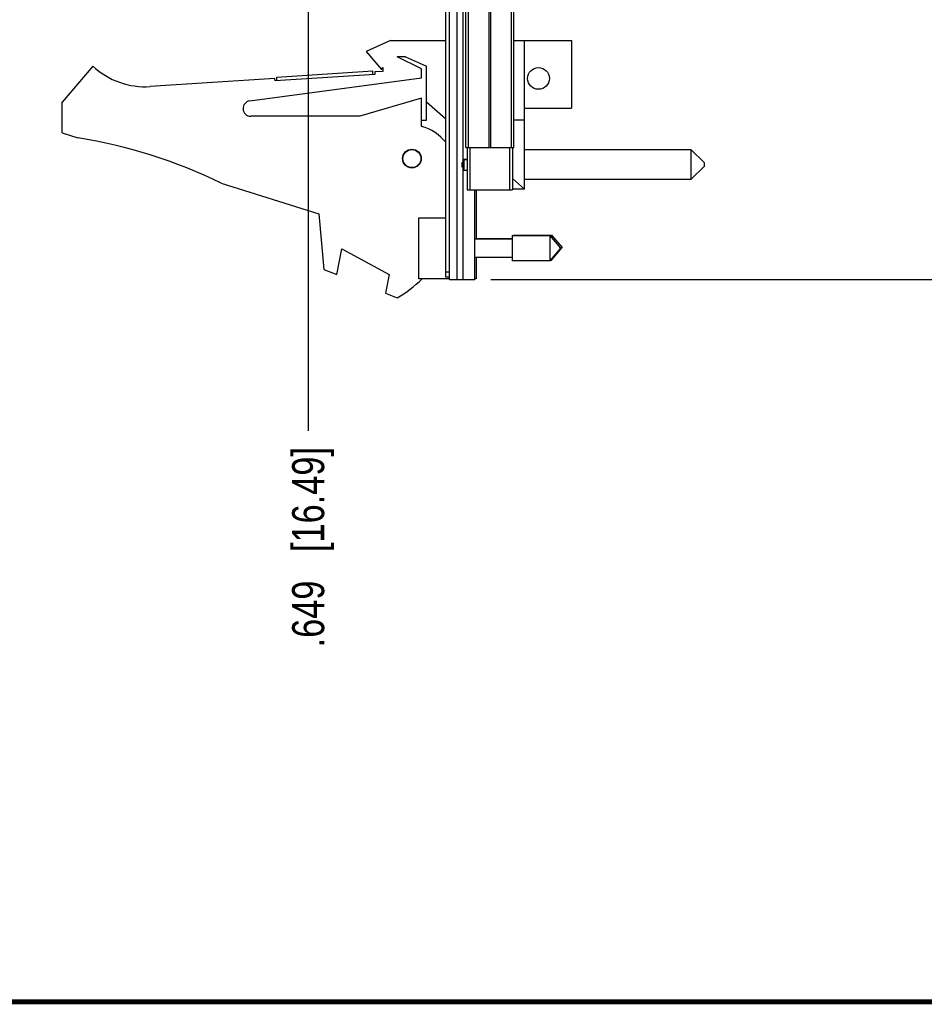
# Model space of a CAD drawing. Header units: inches. Extents: x 0.2 to 16.8, y 0.2 to 10.8.
# Tile 3 of 34: x 7.8 to 11.4, y 0.2 to 4.1. Entities that reach past the tile are written whole.
import ezdxf

# ---------------------------------------------------------------- set-up
doc = ezdxf.new("R2010")
doc.units = ezdxf.units.IN
doc.header["$LTSCALE"] = 0.935
doc.header["$MEASUREMENT"] = 0
doc.layers.get('0').update_dxf_attribs({"linetype": 'CONTINUOUS'})
doc.layers.add('DIMENSIONS', color=7, linetype='CONTINUOUS')
doc.styles.get("Standard").update_dxf_attribs({"font": 'txt', "width": 0.8})
doc.dimstyles.new('DIMSTYLE_1', dxfattribs={"dimtxt": 0.125, "dimasz": 0.18, "dimexe": 0.18, "dimexo": 0.0625, "dimgap": 0.09, "dimtad": 0, "dimtih": 1, "dimtoh": 1, "dimdec": 3, "dimzin": 4, "dimdsep": 46, "dimtxsty": 'STANDARD', "dimblk": '_FILLED', "dimblk1": '_FILLED', "dimblk2": '_FILLED', "dimcen": 0.09, "dimadec": 0, "dimazin": 0, "dimtp": 0.01, "dimtm": 0.01, "dimtfac": 1, "dimtdec": 3, "dimtofl": 0, "dimtmove": 0, "dimatfit": 3, "dimldrblk": '_FILLED', "dimfxl": 1, "dimtolj": 1, "dimtzin": 4, "dimarcsym": 0})
doc.dimstyles.new('DIMSTYLE_2', dxfattribs={"dimtxt": 0.125, "dimasz": 0.18, "dimexe": 0.18, "dimexo": 0.0625, "dimgap": 0.09, "dimtad": 0, "dimtih": 1, "dimtoh": 1, "dimdec": 3, "dimzin": 4, "dimdsep": 46, "dimtxsty": 'STANDARD', "dimblk": '_FILLED', "dimblk1": '_FILLED', "dimblk2": '_FILLED', "dimcen": 0.09, "dimadec": 0, "dimazin": 0, "dimtp": 0.01, "dimtm": 0.01, "dimtfac": 1, "dimtdec": 3, "dimtofl": 0, "dimtmove": 0, "dimatfit": 3, "dimldrblk": '_FILLED', "dimfxl": 1, "dimtolj": 1, "dimtzin": 4, "dimarcsym": 0})

# ---------------------------------------------------------------- blocks, each defined once
blk = doc.blocks.new('*D26')
at = {"layer": 'DIMENSIONS', "color": 2, "linetype": 'CONTINUOUS'}
blk.add_line((8.972, 5.4385), (8.972, 2.4823), dxfattribs=at)
at = {"layer": 'DIMENSIONS', "color": 2, "linetype": 'CONTINUOUS', "insert": (8.9095, 2.4198), "char_height": 0.125, "width": 1.225, "attachment_point": 3, "rotation": 90, "line_spacing_factor": 0.9}
blk.add_mtext('.649{\\Ftxt.shx;\\W1.000000;\\H0.125000; }[16.49]', dxfattribs=at)
blk = doc.blocks.new('_FILLED')
at = {"color": 0, "linetype": 'BYBLOCK'}
blk.add_solid([(0, 0), (-1, 0.174), (-1, -0.174)], dxfattribs=at)
blk = doc.blocks.new('*D27')
at = {"layer": 'DIMENSIONS', "color": 2, "linetype": 'CONTINUOUS'}
for p, q in [((9.6839, 8.1371), (11.8265, 8.1371)), ((11.7015, 8.1371), (11.7015, 5.7296)), ((11.7015, 3.0721), (11.7015, 5.4796)), ((9.6839, 3.0721), (11.8265, 3.0721))]:
    blk.add_line(p, q, dxfattribs=at)
at = {"layer": 'DIMENSIONS', "color": 2, "linetype": 'CONTINUOUS', "xscale": 0.18, "yscale": 0.18, "zscale": 0.18}
for p, rotation in [((11.7015, 8.1371), 90), ((11.7015, 3.0721), 270)]:
    blk.add_blockref('_FILLED', p, dxfattribs=dict(at, rotation=rotation))
at = {"layer": 'DIMENSIONS', "color": 2, "linetype": 'CONTINUOUS', "insert": (11.7015, 5.6671), "char_height": 0.125, "width": 1.425, "attachment_point": 2, "line_spacing_factor": 0.9}
blk.add_mtext('5.065{\\Ftxt.shx;\\W1.000000;\\H0.125000; }[128.65]', dxfattribs=at)

msp = doc.modelspace()

# ---------------------------------------------------------------- linework, layer by layer
at = {"color": 7, "linetype": 'CONTINUOUS'}
for p, q in [((9.5234, 3.0721), (9.5234, 8.1371)), ((9.5524, 3.0721), (9.5524, 8.1371)), ((9.5084, 3.082), (9.5084, 8.1272)), ((9.5859, 3.5871), (9.5859, 7.5871)), ((9.7739, 3.5871), (9.7739, 7.5871)), ((9.2934, 4.0036), (9.1984, 3.9606)), ((9.2934, 4.0036), (9.5084, 4.0036)), ((9.7739, 4.0036), (9.9984, 4.0036)), ((9.8144, 3.4246), (9.8144, 4.0036)), ((9.9984, 4.0036), (9.9984, 3.7406)), ((9.1984, 3.9606), (9.2584, 3.8906)), ((9.3516, 3.9406), (9.3194, 3.9406)), ((9.4134, 3.8936), (9.3194, 3.9406)), ((9.3516, 3.9406), (9.4334, 3.9036)), ((8.1334, 3.9036), (8.0134, 3.7636)), ((8.8495, 3.8615), (9.2237, 3.886)), ((9.2247, 3.8711), (9.2237, 3.886)), ((9.2634, 3.8836), (9.2315, 3.8815)), ((9.2315, 3.8815), (9.2322, 3.8715)), ((9.2584, 3.8906), (9.2634, 3.8982)), ((9.2634, 3.8982), (9.2634, 3.8836)), ((9.4134, 3.8586), (9.4134, 3.8936)), ((9.4334, 3.6936), (9.4334, 3.9036)), ((8.8423, 3.856), (8.357, 3.8243)), ((8.7444, 3.7683), (9.4134, 3.8586)), ((8.843, 3.8461), (8.8423, 3.856)), ((9.2322, 3.8715), (8.843, 3.8461)), ((8.8505, 3.8465), (8.8495, 3.8615)), ((8.0134, 3.6436), (8.0134, 3.7636)), ((9.4134, 3.7786), (9.1734, 3.7086)), ((9.4134, 3.6686), (9.4134, 3.7786)), ((9.4334, 3.7652), (9.5084, 3.6982)), ((9.8144, 3.7406), (9.9984, 3.7406)), ((9.1734, 3.7086), (8.7484, 3.7086)), ((9.4134, 3.6936), (9.4334, 3.6936)), ((9.8144, 3.6936), (9.7739, 3.6936)), ((8.0134, 3.6436), (8.0754, 3.6241)), ((9.5859, 3.5871), (9.7739, 3.5871)), ((9.5914, 3.5871), (9.5914, 3.4221)), ((9.7684, 3.5871), (9.7684, 3.4221)), ((10.4644, 3.5784), (9.8144, 3.5784)), ((10.4644, 3.5784), (10.5144, 3.5284)), ((10.4644, 3.4634), (10.4644, 3.5784)), ((9.5774, 3.5023), (9.5774, 3.5371)), ((9.5716, 3.5108), (9.5716, 3.5282)), ((10.5144, 3.5134), (10.4644, 3.4634)), ((10.5144, 3.5284), (10.5144, 3.5134)), ((9.7684, 3.4657), (9.8144, 3.4246)), ((9.8144, 3.4634), (10.4644, 3.4634)), ((8.6334, 3.4483), (9.0134, 3.3286)), ((9.5914, 3.4221), (9.7684, 3.4221)), ((9.6214, 3.0721), (9.6214, 3.4221)), ((9.6264, 3.4221), (9.6264, 3.2292)), ((9.8144, 3.4246), (9.7684, 3.4246)), ((9.0134, 3.3286), (9.0334, 3.1116)), ((9.4034, 3.3127), (9.5084, 3.3127)), ((9.4034, 3.0757), (9.4034, 3.3127)), ((9.7671, 3.2292), (9.6214, 3.2292)), ((9.6264, 3.2317), (9.7671, 3.2317)), ((9.7671, 3.2434), (9.9152, 3.2434)), ((9.7671, 3.2434), (9.7671, 3.145)), ((9.7721, 3.2458), (9.9202, 3.2458)), ((9.7721, 3.2458), (9.7721, 3.2434)), ((9.9565, 3.1942), (9.9152, 3.2434)), ((9.9152, 3.145), (9.9152, 3.2434)), ((9.9202, 3.2458), (9.9615, 3.1966)), ((9.9202, 3.2374), (9.9202, 3.2458)), ((9.0834, 3.0924), (9.1034, 3.1924)), ((9.1034, 3.1924), (9.2874, 3.0924)), ((9.9152, 3.145), (9.9565, 3.1942)), ((9.9202, 3.1474), (9.9615, 3.1966)), ((9.6214, 3.1591), (9.7671, 3.1591)), ((9.6264, 3.1591), (9.6264, 3.0746)), ((9.9173, 3.1474), (9.9202, 3.1474)), ((9.9202, 3.1474), (9.9202, 3.1509)), ((9.0334, 3.1116), (9.0834, 3.0924)), ((9.9152, 3.145), (9.7671, 3.145)), ((9.2874, 3.0924), (9.2728, 3.0195)), ((9.5234, 3.0757), (9.4034, 3.0757)), ((9.5234, 3.082), (9.5084, 3.082)), ((9.5234, 3.0721), (9.6214, 3.0721)), ((9.6264, 3.0746), (9.6214, 3.0746)), ((9.2728, 3.0195), (9.3194, 3.0016))]:
    msp.add_line(p, q, dxfattribs=at)
at = {"color": 9, "linetype": 'CONTINUOUS'}
for p, q in [((9.5766, 3.5292), (9.5766, 7.6759)), ((9.5949, 7.5871), (9.5949, 3.5871)), ((9.6768, 3.5871), (9.6768, 7.5871)), ((9.6831, 7.5871), (9.6831, 3.5871)), ((9.765, 3.5871), (9.765, 7.5871)), ((9.6014, 3.5871), (9.6014, 3.4221)), ((9.7584, 3.4221), (9.7584, 3.5871)), ((9.5914, 3.5396), (9.5784, 3.5396)), ((9.5766, 3.0721), (9.5766, 3.5098)), ((9.5084, 3.102), (9.5234, 3.102))]:
    msp.add_line(p, q, dxfattribs=at)
at = {"color": 6, "linetype": 'CONTINUOUS'}
for p, q in [((9.5774, 3.539), (9.5774, 3.5371)), ((9.5784, 3.54), (9.5914, 3.54)), ((9.5784, 3.54), (9.5784, 3.4992)), ((9.5774, 3.5023), (9.5774, 3.5)), ((9.5784, 3.499), (9.5914, 3.499))]:
    msp.add_line(p, q, dxfattribs=at)
at = {"color": 7, "linetype": 'CONTINUOUS', "const_width": 0.02}
msp.add_lwpolyline([(0.25, 0.2586), (16.75, 0.2586)], dxfattribs=at)
at = {"color": 7, "linetype": 'CONTINUOUS'}
for centre, radius in [((9.8694, 3.856), 0.0425), ((9.3764, 3.5436), 0.0365), ((9.3764, 3.5436), 0.035)]:
    msp.add_circle(centre, radius, dxfattribs=at)
for centre, radius, start, end in [((8.3374, 4.1236), 0.3, 227.1666, 273.7467), ((8.7484, 3.7386), 0.03, 97.6845, 270), ((9.3684, 3.4943), 0.18, 38.3846, 75.5225), ((7.7521, 1.6241), 2.026, 64.2145, 80.8167), ((9.0984, 3.3936), 0.45, 299.4136, 314.8101)]:
    msp.add_arc(centre, radius, start, end, dxfattribs=at)
for points, knots in [([(9.5716, 3.5282), (9.572, 3.5281), (9.5729, 3.5281), (9.5746, 3.5283), (9.5758, 3.5288), (9.5766, 3.5292)], [0, 0, 0, 0, 0.251577, 0.502801, 1, 1, 1, 1]), ([(9.5766, 3.5098), (9.5758, 3.5102), (9.5746, 3.5107), (9.5729, 3.5109), (9.572, 3.5109), (9.5716, 3.5108)], [0, 0, 0, 0, 0.497192, 0.748425, 1, 1, 1, 1])]:
    msp.add_open_spline(points, degree=3, knots=knots, dxfattribs=at)

# ---------------------------------------------------------------- dimensions: what is measured, and where the dimension line sits
at = {"layer": 'DIMENSIONS', "color": 2, "linetype": 'CONTINUOUS'}
dim = msp.add_linear_dim(base=(11.7015, 3.0721), p1=(9.6839, 8.1371), p2=(9.6839, 3.0721), angle=270, dimstyle='DIMSTYLE_2', dxfattribs=at)
dim.commit()
dim.dimension.update_dxf_attribs({"geometry": '*D27', "text_midpoint": (11.5515, 5.6046), "dimtype": 160})
dim = msp.add_ordinate_dim(feature_location=(8.972, 5.4385), offset=(0, -2.9562), dtype=1, origin=(9.6214, 5.501), dimstyle='DIMSTYLE_1', dxfattribs=at)
dim.commit()
dim.dimension.update_dxf_attribs({"geometry": '*D26', "text_midpoint": (9.1065, 1.5838)})

doc.saveas('drawing.dxf')
